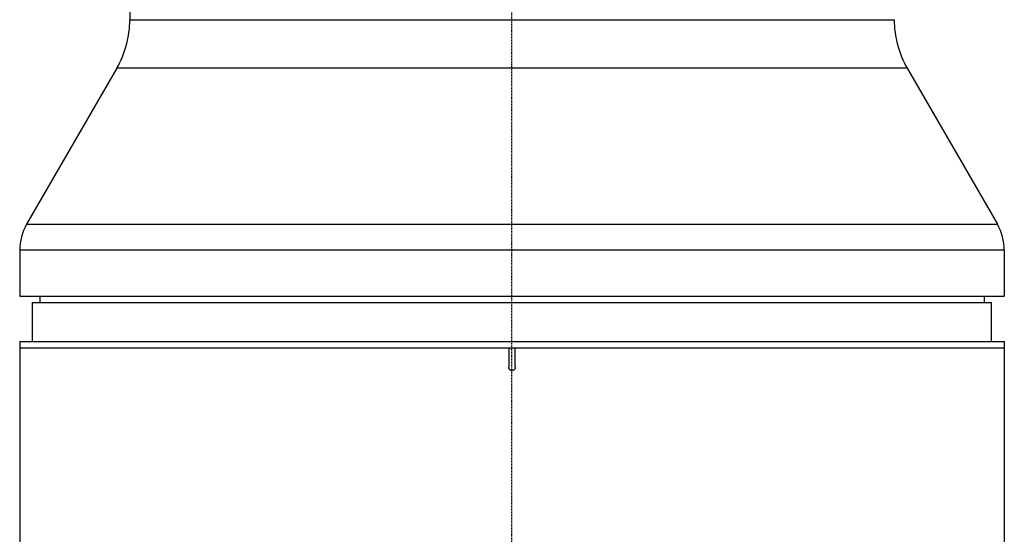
# Model space of a CAD drawing. Header units: millimetres. Extents: x 0 to 4378, y 0 to 2376.
# Tile 44 of 229: x 740 to 892, y 916 to 996. Entities that reach past the tile are written whole.
import ezdxf

# ---------------------------------------------------------------- set-up
doc = ezdxf.new("R2010")
doc.units = ezdxf.units.MM
doc.header["$LTSCALE"] = 0.2
doc.linetypes.add('CENTER2', pattern=[1.125, 0.75, -0.125, 0.125, -0.125])
doc.layers.add('02_Center Line', color=1, linetype='CENTER2')

# ---------------------------------------------------------------- blocks, each defined once
blk = doc.blocks.new('A$Cf49f56b7')
for p, q in [((-59, 534.5), (-59, 336.2)), ((-59, 336.2), (59, 336.2)), ((-61.01, 328.7), (-74.93, 304.59)), ((61.01, 328.7), (-61.01, 328.7)), ((61.01, 328.7), (74.93, 304.59)), ((-74.93, 304.59), (74.93, 304.59)), ((76, 300.59), (-76, 300.59)), ((-76, 300.59), (-76, 293.5)), ((76, 300.59), (76, 293.5)), ((-76, 293.5), (76, 293.5)), ((-72.87, 293.5), (-72.89, 292.5)), ((72.87, 293.5), (72.89, 292.5)), ((-74, 292.5), (74, 292.5)), ((-74, 286.5), (-74, 292.5)), ((74, 286.5), (74, 292.5)), ((-76, 286.5), (-76, 194.13)), ((-76, 286.5), (76, 286.5)), ((76, 286.5), (76, 191.13)), ((-76, 285.5), (76, 285.5)), ((-0.5, 285.5), (-0.5, 282.5)), ((0.5, 282.5), (0.5, 285.5))]:
    blk.add_line(p, q)
for centre, radius, start, end in [((-74, 336.2), 15, 330, 0), ((74, 336.2), 15, 180, 210), ((-68, 300.59), 8, 150, 180), ((68, 300.59), 8, 0, 30)]:
    blk.add_arc(centre, radius, start, end)
blk.add_open_spline([(0.5, 282.5), (0.5, 282.44), (0.49, 282.39), (0.47, 282.33), (0.45, 282.28), (0.43, 282.23), (0.39, 282.19), (0.36, 282.14), (0.31, 282.11), (0.27, 282.08), (0.22, 282.05), (0.16, 282.02), (0.11, 282.01), (0.07, 282), (0.04, 282), (0, 282), (-0.06, 282), (-0.11, 282.01), (-0.17, 282.03), (-0.22, 282.05), (-0.27, 282.07), (-0.31, 282.11), (-0.36, 282.14), (-0.39, 282.19), (-0.42, 282.23), (-0.45, 282.28), (-0.48, 282.34), (-0.49, 282.39), (-0.5, 282.43), (-0.5, 282.46), (-0.5, 282.5)], degree=3, knots=[0, 0, 0, 0, 0.107469, 0.107469, 0.107469, 0.214937, 0.214937, 0.214937, 0.322407, 0.322407, 0.322407, 0.429878, 0.429878, 0.429878, 0.5, 0.5, 0.5, 0.607469, 0.607469, 0.607469, 0.714937, 0.714937, 0.714937, 0.822407, 0.822407, 0.822407, 0.929878, 0.929878, 0.929878, 1, 1, 1, 1])
at = {"layer": '02_Center Line'}
blk.add_line((0, -10), (0, 1155), dxfattribs=at)

msp = doc.modelspace()

# ---------------------------------------------------------------- block references
msp.add_blockref('A$Cf49f56b7', (815.535, 659.684))

doc.saveas('drawing.dxf')
